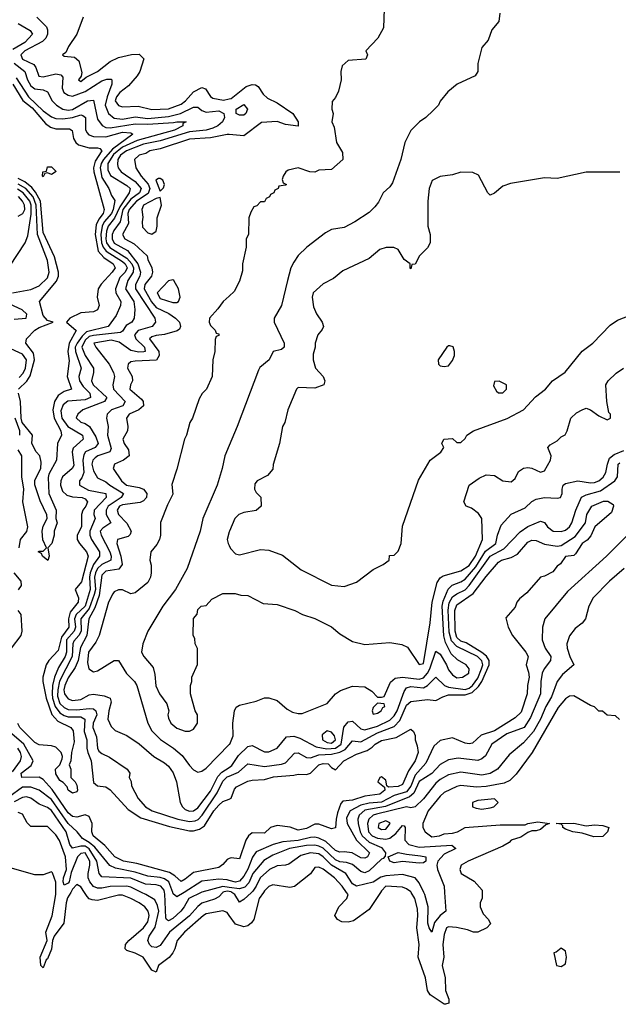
# Model space of a CAD drawing. Header units: inches. Extents: x 2671394 to 2765652, y 830470 to 955458.
# Tile 233 of 256: x 2698997 to 2701863, y 929464 to 934179. Entities that reach past the tile are written whole.
import ezdxf

# ---------------------------------------------------------------- set-up
doc = ezdxf.new("R2010")
doc.units = ezdxf.units.IN
doc.header["$MEASUREMENT"] = 0
for name, color, linetype in [('C6992', 7, 'Continuous'), ('C6993', 7, 'Continuous'), ('C7902', 7, 'Continuous'), ('C7903', 7, 'Continuous')]:
    doc.layers.add(name, color=color, linetype=linetype)

msp = doc.modelspace()

# ---------------------------------------------------------------- linework, layer by layer
at = {"layer": 'C6992', "color": 2}
for points, elevation in [([(2699241.4, 930000), (2699226.6, 929973.4), (2699219.3, 929950), (2699208.2, 929851.8), (2699162.8, 929790), (2699154.8, 929770), (2699150, 929728), (2699130, 929682), (2699123.5, 929676.5), (2699110, 929638), (2699098, 929650), (2699095.3, 929690), (2699128.7, 929770), (2699122.7, 929810), (2699152.5, 929887.5), (2699170.8, 929990), (2699170.6, 930000)], 38), ([(2700000, 929889.5), (2699990, 929903.7), (2699970, 929911.8), (2699890, 929896.9), (2699877.3, 929890), (2699786.4, 929810), (2699750.5, 929770), (2699740.7, 929730), (2699730.8, 929710), (2699712.1, 929687.9), (2699661, 929650), (2699650, 929618), (2699630, 929628), (2699589, 929690), (2699550, 929709.4), (2699510, 929722), (2699502, 929730), (2699504, 929750), (2699519, 929770), (2699589.4, 929830), (2699610, 929858.8), (2699617.4, 929890), (2699612.8, 929910), (2699595.6, 929930), (2699570, 929949.7), (2699530, 929971.2), (2699490, 929986.3), (2699470, 929986.3), (2699370, 929960.7), (2699343.9, 929963.9), (2699330, 929969.4), (2699320.4, 929980.4), (2699307.6, 930000)], 38), ([(2699969.8, 930000), (2699950, 929979.1), (2699930, 929966.9), (2699870, 929948.3), (2699850, 929933), (2699810, 929887.1), (2699714.3, 929810), (2699670, 929746), (2699650, 929735.8), (2699630, 929739.7), (2699618.7, 929750), (2699611.2, 929770), (2699617.7, 929790), (2699646.1, 929833.9), (2699662.8, 929910), (2699657.7, 929937.7), (2699643.5, 929963.5), (2699600.9, 929990), (2699580.5, 930000)], 34), ([(2699866.6, 930000), (2699807, 929970), (2699785.3, 929930), (2699768.7, 929910), (2699730, 929874.7), (2699710, 929863.6), (2699699.3, 929870), (2699697.5, 929877.5), (2699692.9, 929992.9), (2699690.9, 930000)], 30), ([(2699784.1, 930000), (2699750, 929978.4), (2699732.5, 929992.5), (2699729.7, 930000)], 26)]:
    msp.add_lwpolyline(points, dxfattribs=dict(at, elevation=elevation))
at = {"layer": 'C6993', "color": 2}
for points, elevation in [([(2699079.3, 934190), (2699124.9, 934144.9), (2699130.4, 934130), (2699130.4, 934110), (2699122, 934090), (2699106, 934074), (2699021.3, 934030), (2699002.7, 934010), (2699010.4, 933990), (2699064.2, 933964.2), (2699074.6, 933950), (2699088.2, 933908.2), (2699110, 933904.6), (2699170, 933918.7), (2699194.9, 933914.9), (2699203.4, 933903.4), (2699200.3, 933850), (2699208.4, 933830), (2699230, 933817), (2699250, 933813.1), (2699310, 933834.7), (2699390, 933885.7), (2699414.6, 933894.6), (2699434.6, 933894.6), (2699438.8, 933890), (2699438.4, 933870), (2699415.9, 933810), (2699407.1, 933770), (2699422, 933730), (2699450, 933707.2), (2699490, 933702.8), (2699550, 933714.2), (2699610, 933706), (2699710, 933715.5), (2699767, 933730), (2699830, 933760.3), (2699850, 933760.4), (2699870, 933743.1), (2699890, 933735.6), (2699950, 933741.7), (2699974, 933730), (2699978, 933710), (2699968.4, 933690), (2699945.5, 933670), (2699921.2, 933658.8), (2699890.2, 933649.8), (2699810, 933641), (2699670, 933599.1), (2699590, 933582.9), (2699508.8, 933550), (2699480.2, 933530), (2699466.9, 933510), (2699464.7, 933484.7), (2699468.8, 933470), (2699483.7, 933450), (2699550, 933403.9), (2699579, 933370), (2699571.4, 933350), (2699530, 933318.6), (2699491.4, 933270), (2699478.5, 933210), (2699447.3, 933170), (2699440.2, 933150), (2699439.7, 933130), (2699450, 933108.2), (2699513.9, 933073.9), (2699563.2, 933010), (2699575.6, 932970), (2699571.7, 932950), (2699552.4, 932910), (2699552.3, 932890), (2699643.8, 932750), (2699647.7, 932730), (2699630.7, 932710), (2699563.8, 932690), (2699547.4, 932670), (2699552.9, 932650), (2699594, 932610), (2699597.3, 932590), (2699592.1, 932587.9), (2699566.9, 932586.9), (2699530, 932594), (2699473.9, 932633.9), (2699435.8, 932644.2), (2699352, 932630), (2699361, 932610), (2699426, 932530), (2699446.4, 932490), (2699450.4, 932470), (2699443.8, 932430), (2699446.7, 932410), (2699501.6, 932350), (2699490.6, 932330), (2699436.3, 932310), (2699415.5, 932290), (2699412.7, 932270), (2699420.4, 932230), (2699418, 932190), (2699434.4, 932125.6), (2699428, 932110), (2699370.7, 932090), (2699358.9, 932081.1), (2699347, 932070), (2699342.3, 932050), (2699350, 932018.8), (2699370, 931985.5), (2699410, 931966), (2699428, 931950), (2699494.9, 931910), (2699483.8, 931890), (2699420.8, 931850), (2699411.5, 931830), (2699411.7, 931810), (2699434, 931770), (2699395.8, 931744.2), (2699382.6, 931730), (2699387.4, 931710), (2699429.1, 931630), (2699435.2, 931610), (2699433.4, 931590), (2699390, 931569.8), (2699370, 931550.9), (2699360.5, 931530), (2699355.5, 931510), (2699359.6, 931450), (2699354.4, 931425.6), (2699330, 931359.3), (2699289.4, 931310), (2699291.7, 931250), (2699280.7, 931230), (2699256.8, 931203.2), (2699252.3, 931190), (2699248.6, 931130), (2699188.5, 931011.5), (2699179.2, 930970), (2699178.8, 930938.8), (2699190, 930904.9), (2699210, 930885.2), (2699230, 930876.2), (2699270, 930874.5), (2699330, 930880.8), (2699350, 930879.5), (2699362.4, 930870), (2699366, 930850), (2699349.2, 930810), (2699348, 930790), (2699364.6, 930744.6), (2699370.3, 930690.3), (2699376.7, 930676.7), (2699390, 930664.4), (2699427, 930647), (2699511, 930590), (2699524.7, 930570), (2699522, 930550), (2699531.1, 930531.1), (2699532, 930510), (2699564.7, 930450), (2699598.8, 930410), (2699631.3, 930390), (2699754.8, 930350), (2699810, 930339.3), (2699837.1, 930342.9), (2699851.2, 930348.8), (2699870.5, 930369.5), (2699943.4, 930476.6), (2699970, 930532.7), (2699990, 930552.8), (2700000, 930556.9)], 26), ([(2699301, 934190), (2699270.7, 934109.3), (2699231.3, 934050), (2699218, 934022), (2699202, 934010), (2699210, 934004.7), (2699258.8, 933998.8), (2699281, 933981), (2699294, 933926), (2699292, 933908), (2699278, 933890), (2699290, 933882.8), (2699316.2, 933903.8), (2699370, 933930.4), (2699430, 933978.8), (2699470, 933998), (2699532.7, 934012.7), (2699570, 934014), (2699591.6, 933991.6), (2699572.7, 933930), (2699559.3, 933910), (2699517.4, 933862.6), (2699477.1, 933830), (2699461.1, 933810), (2699454.4, 933790), (2699470, 933767), (2699490, 933762), (2699563.9, 933763.9), (2699630, 933748.9), (2699710, 933751.6), (2699770, 933774.6), (2699791.5, 933790), (2699830, 933832.7), (2699870, 933853.4), (2699887.5, 933847.5), (2699910.5, 933810.5), (2699922.4, 933802.4), (2699972.8, 933792.8), (2700000, 933799.5)], 30), ([(2698990, 934160.5), (2699047.7, 934127.7), (2699058.8, 934110), (2699021.3, 934070), (2698964.8, 934035.2)], 22), ([(2698970.2, 933970.2), (2699022.4, 933930), (2699035.2, 933890), (2699050, 933862), (2699070, 933847), (2699110, 933842.4), (2699130, 933833.4), (2699152.7, 933790), (2699173, 933770), (2699204, 933750), (2699230, 933744.7), (2699250, 933748.1), (2699321.2, 933790), (2699350, 933793.4), (2699370, 933702.8), (2699391.5, 933671.5), (2699410, 933661.7), (2699430, 933660.2), (2699550, 933680.6), (2699610, 933678), (2699734.3, 933685.7), (2699750.2, 933690.2), (2699794, 933690), (2699778, 933682), (2699778.8, 933670), (2699739.1, 933650), (2699559.7, 933600.3), (2699490, 933568.5), (2699446.8, 933533.2), (2699419.3, 933490), (2699419, 933459), (2699432.1, 933432.1), (2699510, 933385.3), (2699526.7, 933370), (2699520.8, 933350), (2699476.9, 933283.1), (2699451.6, 933228.4), (2699421.4, 933190), (2699413.2, 933166.8), (2699409, 933130), (2699412.5, 933110), (2699428, 933088), (2699510, 933037.4), (2699534.3, 933010), (2699542.6, 932990), (2699540.6, 932970), (2699514.7, 932930), (2699504.4, 932890), (2699543.6, 932830), (2699548.6, 932791.4), (2699544.9, 932750), (2699534, 932730), (2699506.2, 932713.8), (2699490, 932687), (2699479.4, 932680.6), (2699350, 932667.1), (2699330, 932661.3), (2699310, 932643.9), (2699295, 932610), (2699310, 932570.4), (2699350.4, 932510), (2699350.4, 932490), (2699341.3, 932450), (2699348.7, 932430), (2699414.9, 932370), (2699404, 932350), (2699298.8, 932310), (2699274.8, 932290), (2699268, 932272), (2699290, 932250.7), (2699310, 932244.9), (2699331.5, 932231.5), (2699361.6, 932181.6), (2699373.7, 932150), (2699358, 932130), (2699312.4, 932110), (2699304.5, 932095.5), (2699298.8, 932070), (2699304.9, 932010), (2699295.4, 931984.6), (2699284, 931970), (2699282.8, 931950), (2699325.9, 931925.9), (2699410, 931910.2), (2699412, 931890), (2699353.1, 931830), (2699351.8, 931810), (2699358.7, 931790), (2699332.4, 931730), (2699332.9, 931710), (2699341.1, 931690), (2699379.6, 931630), (2699379.5, 931610), (2699350.1, 931569.9), (2699335, 931530), (2699330.7, 931510), (2699335.1, 931450), (2699310.1, 931370), (2699267, 931330), (2699259.1, 931310), (2699263.7, 931270), (2699258.5, 931250), (2699221.6, 931210), (2699221, 931150), (2699214.7, 931130), (2699182.5, 931077.5), (2699163.5, 931030), (2699154.4, 930990), (2699152.5, 930950), (2699153.8, 930930), (2699166.7, 930890), (2699190, 930859.2), (2699210, 930846.5), (2699230, 930840.6), (2699290, 930840.8), (2699308.4, 930830), (2699305.2, 930770), (2699318.9, 930730), (2699318.3, 930690), (2699322.7, 930670), (2699338.9, 930630), (2699350, 930526), (2699370, 930510.7), (2699410, 930505.5), (2699430.2, 930490.2), (2699517.2, 930397.2), (2699576.9, 930356.9), (2699714.8, 930314.8), (2699810, 930294.9), (2699830, 930294.9), (2699858, 930302), (2699881.5, 930318.5), (2699926.6, 930390), (2699950, 930418), (2699970, 930434.9), (2700000, 930446.7)], 22), ([(2698980.1, 933900.1), (2699039.6, 933810), (2699110, 933742.7), (2699150, 933713.4), (2699170, 933706.3), (2699203.9, 933703.9), (2699250, 933710.2), (2699290, 933723.6), (2699299.7, 933719.7), (2699311.5, 933710), (2699312.3, 933652.3), (2699318, 933638), (2699327.6, 933627.6), (2699350, 933619.5), (2699410, 933617.8), (2699490, 933640.7), (2699530, 933637.1), (2699539.1, 933630), (2699441.1, 933558.9), (2699399, 933510), (2699387.2, 933490), (2699382.7, 933470), (2699390, 933423.8), (2699423.7, 933370), (2699436.3, 933336.3), (2699452.5, 933312.5), (2699445.4, 933270), (2699436.8, 933250), (2699401.7, 933210), (2699391.6, 933190), (2699385.9, 933150), (2699389.6, 933109.6), (2699396.3, 933090), (2699410.6, 933070.6), (2699490, 933020.2), (2699502.4, 933010), (2699511.8, 932990), (2699501.7, 932970), (2699476.3, 932943.7), (2699455.6, 932890), (2699457, 932870), (2699482, 932830), (2699479.3, 932810), (2699458.5, 932761.5), (2699420.7, 932710), (2699316.7, 932683.3), (2699296.1, 932663.9), (2699271.6, 932630), (2699263.2, 932610), (2699264.6, 932590), (2699291.7, 932510), (2699280.3, 932470), (2699283.6, 932450), (2699301.6, 932421.6), (2699333.4, 932390), (2699336.4, 932370), (2699310, 932358), (2699228.3, 932351.7), (2699205.4, 932334.6), (2699194.4, 932305.6), (2699198.8, 932270), (2699226.9, 932230), (2699298, 932190), (2699301.6, 932170), (2699252.8, 932127.2), (2699248.8, 932110), (2699255.6, 932044.4), (2699248.4, 932030), (2699202.7, 931990), (2699193.6, 931970), (2699192.4, 931950), (2699201.5, 931921.5), (2699222.5, 931902.5), (2699250, 931894.7), (2699296, 931890), (2699310, 931883.8), (2699322.4, 931870), (2699314.6, 931850), (2699299.5, 931830), (2699293.1, 931810), (2699293.8, 931750), (2699272.4, 931710), (2699272.4, 931690), (2699283, 931670), (2699317.1, 931630), (2699324.9, 931610), (2699292.4, 931487.6), (2699263, 931450), (2699278, 931410), (2699276.5, 931390), (2699238.3, 931341.7), (2699230.1, 931310), (2699231.9, 931270), (2699197.3, 931222.7), (2699181.8, 931158.2), (2699136.4, 931110), (2699124.4, 931090), (2699108, 931030), (2699108, 931010), (2699124, 930930), (2699151.6, 930851.6), (2699179.7, 930819.7), (2699242.8, 930790), (2699252.8, 930772.8), (2699258.7, 930721.3), (2699244.7, 930670), (2699242, 930630), (2699234, 930610), (2699242, 930590), (2699242, 930550), (2699262, 930530), (2699270, 930514), (2699274, 930490), (2699270, 930482), (2699250, 930475.3), (2699230, 930488.7), (2699224.7, 930504.7), (2699206, 930526), (2699190, 930535.3), (2699170, 930568), (2699169.3, 930590.7), (2699189, 930611), (2699200.4, 930639.6), (2699202, 930650), (2699195.3, 930670), (2699170, 930694.5), (2699150, 930702), (2699090, 930706.6), (2699070, 930717.2), (2698998.4, 930790), (2698988.7, 930808.7)], 18), ([(2698963.6, 933870), (2699011.9, 933791.9), (2699056.4, 933756.4), (2699121.3, 933681.3), (2699144.8, 933664.8), (2699170, 933656.1), (2699235.3, 933655.3), (2699247.7, 933647.7), (2699255.3, 933610), (2699266.7, 933590), (2699279.4, 933579.4), (2699330, 933564.9), (2699370, 933565.5), (2699381.4, 933561.4), (2699390, 933551.3), (2699358.7, 933501.3), (2699351, 933470), (2699351.8, 933450), (2699401.7, 933270), (2699396.9, 933250), (2699376.6, 933223.4), (2699363.4, 933196.6), (2699358.5, 933150), (2699373.4, 933070), (2699400.1, 933040.1), (2699444.4, 933010), (2699453.7, 932990), (2699440.4, 932970), (2699387.1, 932912.9), (2699373, 932890), (2699368.4, 932850), (2699378.4, 932810), (2699370.5, 932790), (2699350, 932780.5), (2699290, 932774.5), (2699238, 932750), (2699221, 932730), (2699267.3, 932690), (2699234.7, 932630), (2699227.2, 932590), (2699234.6, 932545.4), (2699224.6, 932470), (2699246, 932410), (2699210, 932398.9), (2699181.5, 932378.5), (2699164, 932350), (2699155.2, 932310), (2699162, 932270), (2699194, 932210), (2699197.3, 932190), (2699178.4, 932150), (2699174, 932070), (2699137.3, 932002.7), (2699133.4, 931986.6), (2699137.3, 931910), (2699171.3, 931830), (2699171, 931790), (2699176, 931770), (2699162, 931730), (2699162, 931710), (2699151.3, 931670), (2699132, 931650), (2699138, 931610), (2699131.3, 931588.7), (2699106, 931610), (2699102, 931622), (2699086, 931630), (2699090, 931634), (2699110, 931634), (2699126, 931650), (2699108.7, 931688.7), (2699104, 931730), (2699110, 931754), (2699128, 931790), (2699127.3, 931807.3), (2699094.6, 931874.6), (2699069.1, 931950.9), (2699070, 931974), (2699099, 932030), (2699100.4, 932060.4), (2699094, 932090), (2699075.3, 932110), (2699055.3, 932150), (2699059, 932190), (2699009.8, 932250), (2699004.4, 932270), (2699000.3, 932350), (2698991.3, 932390)], 14), ([(2700000, 933628.7), (2699990, 933629.6), (2699910, 933613.1), (2699810, 933606.9), (2699670, 933559.7), (2699621, 933550), (2699601.6, 933538.4), (2699570, 933529.2), (2699547.3, 933510), (2699554, 933470), (2699578.7, 933430), (2699611.9, 933391.9), (2699620.2, 933370), (2699612.8, 933347.2), (2699556.9, 933310), (2699521.2, 933270), (2699514.9, 933250), (2699517.7, 933202.3), (2699488.8, 933150), (2699500.5, 933130), (2699546, 933106), (2699607.9, 933047.9), (2699610.7, 933030), (2699630.3, 932990.3), (2699633.4, 932970), (2699627.6, 932950), (2699596.9, 932910), (2699593.4, 932890), (2699627.5, 932827.5), (2699650, 932800.2), (2699711.1, 932771.1), (2699743, 932750), (2699762, 932730), (2699767.7, 932710), (2699762.5, 932697.5), (2699751.9, 932688.1), (2699690, 932671.1), (2699650, 932666.3), (2699630, 932659.6), (2699618, 932650), (2699663.1, 932590), (2699664.9, 932570), (2699651.7, 932548.3), (2699550, 932543.5), (2699530, 932539.6), (2699516.3, 932530), (2699513, 932510), (2699536.3, 932470), (2699537.3, 932450), (2699527.7, 932430), (2699524.9, 932410), (2699580.9, 932360.9), (2699588.4, 932350), (2699590.4, 932330), (2699567.3, 932310), (2699522, 932290), (2699508, 932270), (2699514.9, 932230), (2699513, 932210), (2699490.7, 932170), (2699497.3, 932150), (2699518.7, 932118.7), (2699520.7, 932090), (2699494.8, 932070), (2699450.8, 932050), (2699444, 932030), (2699484.9, 931970), (2699508.2, 931950), (2699570, 931938.3), (2699590.2, 931930.2), (2699605.7, 931910), (2699604.2, 931890), (2699590, 931874.7), (2699573.6, 931866.4), (2699490, 931855.9), (2699474.9, 931850), (2699464.2, 931830), (2699470.4, 931810), (2699510, 931768.5), (2699530.3, 931730), (2699526, 931714), (2699515.9, 931704.1), (2699464.9, 931690), (2699462.6, 931670), (2699482, 931610), (2699487.2, 931570), (2699472.3, 931547.7), (2699410, 931538.5), (2699390, 931519.5), (2699378.2, 931421.8), (2699357.2, 931362.8), (2699328.1, 931310), (2699319.2, 931230), (2699288, 931172), (2699276.5, 931110), (2699263.4, 931076.6), (2699230, 931027.3), (2699212.6, 930990), (2699209.3, 930969.3), (2699212, 930950), (2699219.1, 930939.1), (2699230, 930927), (2699250, 930918), (2699290, 930923.7), (2699330, 930946.4), (2699350, 930948.5), (2699401.6, 930941.6), (2699430.7, 930930.7), (2699434.8, 930910), (2699423.8, 930870), (2699419.1, 930830), (2699434.4, 930794.4), (2699454.4, 930774.4), (2699510, 930750.8), (2699570, 930710.6), (2699638.8, 930650), (2699690, 930620.5), (2699710, 930604), (2699731.8, 930571.8), (2699747.7, 930530), (2699765.5, 930430), (2699776.3, 930410), (2699790, 930396.3), (2699810, 930388.7), (2699830, 930390.4), (2699850, 930404.9), (2699910, 930484.9), (2699945.5, 930554.5), (2699964.9, 930575.1), (2700000, 930598.5)], 30), ([(2698991.6, 932410), (2699031.7, 932448.3), (2699047.1, 932472.9), (2699068.7, 932550), (2699062.5, 932582.5), (2699027, 932630), (2699029.5, 932650), (2699070, 932692.4), (2699090, 932704.4), (2699158, 932730), (2699130, 932739), (2699110, 932762), (2699092.7, 932830), (2699172.7, 932927.3), (2699182.7, 932950), (2699183.5, 932970), (2699163.4, 933043.4), (2699110, 933159.3), (2699097.5, 933310), (2699073.6, 933353.6), (2699055.3, 933375.3), (2699022.2, 933402.2), (2698990, 933418.6)], 14), ([(2698950, 932998), (2699024, 933110), (2699036.2, 933143.8), (2699052.2, 933247.8), (2699052.4, 933290), (2699045.8, 933310), (2699013.3, 933350), (2698986.7, 933366.7)], 22), ([(2698962, 932870), (2699050, 932887.2), (2699090, 932903.7), (2699130, 932943), (2699138.3, 932970), (2699130, 933025.2), (2699082.9, 933150), (2699076.4, 933290), (2699061.9, 933330), (2699026.2, 933370), (2698990, 933391.8)], 18), ([(2698990, 933237.7), (2699012.6, 933250), (2699022, 933270), (2699020.3, 933290), (2699010.8, 933310), (2698991.9, 933331.9)], 26), ([(2700000, 932855.2), (2699970.9, 932829.1), (2699946.4, 932793.6), (2699906, 932750), (2699904.7, 932730), (2699910, 932714), (2699932.7, 932692.7), (2699938, 932678), (2699950, 932674), (2699950.7, 932670), (2699950, 932666), (2699938, 932662), (2699932.7, 932647.3), (2699932, 932590), (2699922, 932550), (2699918, 932470), (2699891.3, 932410), (2699871.1, 932388.9), (2699856.9, 932363.1), (2699824.7, 932270), (2699811.3, 932250), (2699796, 932190), (2699786, 932170), (2699750, 932026), (2699726.4, 931953.6), (2699730, 931906), (2699704.5, 931855.5), (2699671.3, 931771.3), (2699671, 931710), (2699666, 931690), (2699653.7, 931666.3), (2699624.7, 931630), (2699621, 931590), (2699626.4, 931566.4), (2699626.8, 931530), (2699622.8, 931510), (2699610, 931484), (2699550, 931434), (2699530, 931428.7), (2699490, 931449), (2699470, 931449), (2699450, 931439), (2699442.8, 931430), (2699422, 931390), (2699377.3, 931230), (2699361.7, 931198.3), (2699327.4, 931150), (2699321.3, 931101.3), (2699327.7, 931070), (2699350, 931056), (2699370, 931061), (2699450, 931110.8), (2699470, 931110.8), (2699508.8, 931048.8), (2699547.3, 931010), (2699558, 930990), (2699610.4, 930810), (2699630, 930774), (2699671.8, 930731.8), (2699734, 930690), (2699774.9, 930654.9), (2699810, 930606.8), (2699830, 930586), (2699850, 930576), (2699870, 930581), (2699890, 930594.8), (2700000, 930707.3)], 34), ([(2698970, 932744), (2699028, 932750), (2699031.5, 932768.5), (2699008.7, 932790), (2698950, 932817.2)], 18), ([(2698994.7, 932465.3), (2699014.1, 932485.9), (2699024.6, 932510), (2699029.8, 932550), (2699010, 932577.7), (2698937, 932610)], 18), ([(2698997.2, 932190), (2698997.8, 932210), (2698975.8, 932270)], 18), ([(2700000, 932139.5), (2699978.8, 932090), (2699966.8, 932030), (2699942.8, 931950), (2699874.8, 931790), (2699860.7, 931730), (2699798.8, 931550), (2699742.8, 931450), (2699682.8, 931370), (2699611, 931250), (2699586, 931190), (2699581, 931150), (2699591.3, 931130), (2699636.3, 931076.3), (2699644, 931044), (2699648.6, 930988.6), (2699667.3, 930950), (2699702, 930902), (2699711.3, 930870), (2699706.8, 930850), (2699710, 930834), (2699721, 930810), (2699750, 930786.8), (2699790, 930771.3), (2699810, 930772), (2699830, 930782), (2699848, 930810), (2699848, 930850), (2699838, 930870), (2699815.3, 930950), (2699815.3, 930990), (2699822, 931010), (2699822, 931030), (2699848.4, 931091.6), (2699848.4, 931168.4), (2699838, 931190), (2699836.4, 931216.4), (2699828, 931230), (2699828.9, 931311.1), (2699847.3, 931332.7), (2699850, 931354), (2699866, 931370), (2699890, 931374), (2699916.4, 931403.6), (2699970, 931431.3), (2700000, 931431.2)], 38), ([(2698994.8, 931650), (2699001.4, 931690), (2699031.3, 931728.7), (2699036.4, 931750), (2699011.5, 931870), (2699017.4, 931930), (2699007.1, 931990), (2699007.1, 932090), (2698990, 932118.5)], 18), ([(2700000, 931725.9), (2699991.3, 931690), (2699996, 931670), (2700000, 931661)], 42), ([(2698990.7, 931449.3), (2699006.3, 931470), (2699004.7, 931490), (2698971.5, 931530)], 18), ([(2698958.4, 931170), (2699005, 931230), (2699009.8, 931250), (2699003.6, 931330), (2698989.2, 931350)], 18), ([(2700000, 930161.6), (2699990, 930157.2), (2699970, 930132.7), (2699950, 930119.5), (2699830, 930094.5), (2699790, 930062.7), (2699770, 930052.7), (2699739.8, 930079.8), (2699714.7, 930094.7), (2699557.5, 930137.5), (2699494, 930150), (2699452.7, 930170), (2699404.5, 930224.5), (2699349.6, 930270), (2699342.4, 930290), (2699344.7, 930330), (2699330, 930363.7), (2699310, 930371.8), (2699270, 930360.5), (2699250, 930363.1), (2699230, 930381.3), (2699153.1, 930493.1), (2699110, 930539.7), (2699090, 930551.6), (2699008, 930550), (2699003.6, 930570), (2699052.5, 930607.5), (2699062.4, 930630), (2699017.2, 930710), (2698948.9, 930768.9)], 22), ([(2698963, 930577), (2699000.5, 930630), (2699006.3, 930650), (2699000.5, 930670), (2698987.8, 930690)], 26), ([(2699729.7, 930000), (2699710.9, 930050), (2699690, 930065), (2699670, 930071.4), (2699610, 930077.1), (2699550, 930097.3), (2699455.2, 930115.2), (2699428.1, 930128.1), (2699356.2, 930216.2), (2699330, 930239.4), (2699297.2, 930257.2), (2699271.8, 930290), (2699230, 930329.8), (2699150, 930444.8), (2699089.8, 930489.8), (2699050, 930503.9), (2699010, 930503.1), (2698944.9, 930455.1)], 26), ([(2699690.9, 930000), (2699688.2, 930010), (2699673, 930030), (2699650, 930036.8), (2699600, 930040), (2699530, 930067.8), (2699390, 930075.1), (2699378.4, 930090), (2699366.5, 930150), (2699330, 930207.8), (2699310, 930220.5), (2699290, 930221), (2699250, 930211.3), (2699236.8, 930230), (2699219.8, 930290), (2699150, 930392.6), (2699130, 930406.6), (2699090, 930422.4), (2699050, 930451.2), (2699030, 930457.7), (2699010, 930454.8), (2698970, 930433.6)], 30), ([(2699580.5, 930000), (2699530, 930024.8), (2699510, 930029.8), (2699430, 930027.6), (2699390, 930020.9), (2699370, 930020.9), (2699350, 930028.4), (2699332.3, 930050), (2699324.8, 930070), (2699324.4, 930090), (2699333.6, 930130), (2699332.4, 930150), (2699310, 930189.7), (2699290, 930186), (2699274, 930170), (2699244.2, 930095.8), (2699234.2, 930050), (2699230, 930043.5), (2699210, 930034.5), (2699204.8, 930050), (2699207.2, 930070), (2699221.5, 930110), (2699216.1, 930170), (2699188.2, 930248.2), (2699170, 930275.1), (2699130, 930316), (2699050, 930315.3), (2699032.7, 930332.7), (2699010, 930374), (2698990, 930382.7)], 34), ([(2699170.6, 930000), (2699170, 930048.7), (2699154, 930094), (2699150, 930098), (2699110, 930084), (2699070, 930084), (2698930, 930124), (2698890, 930142), (2698848.9, 930168.9), (2698830, 930166), (2698810, 930155.1), (2698786, 930126), (2698791.1, 930051.1), (2698784, 930010), (2698786.2, 930000)], 38), ([(2700000, 930057.5), (2699990, 930060.4), (2699950, 930063.5), (2699870, 930054.2), (2699784.1, 930000)], 26), ([(2699307.6, 930000), (2699290, 930027), (2699270, 930037.6), (2699250, 930015.4), (2699241.4, 930000)], 38), ([(2700000, 930024), (2699970, 930028), (2699870, 930001.7), (2699866.6, 930000)], 30), ([(2700000, 930004.1), (2699990, 930006), (2699970, 930000.3), (2699969.8, 930000)], 34)]:
    msp.add_lwpolyline(points, dxfattribs=dict(at, elevation=elevation))
for points, elevation in [([(2699150, 933438), (2699130, 933446), (2699118, 933442), (2699110, 933426), (2699106, 933430), (2699108, 933450), (2699126, 933454), (2699130, 933474), (2699150, 933474), (2699171.6, 933451.6)], 10), ([(2699670, 933418.4), (2699662, 933418), (2699648.8, 933410), (2699670, 933358), (2699686, 933374), (2699691.3, 933390), (2699682.7, 933410)], 34), ([(2699670, 933328), (2699650, 933322.7), (2699590, 933291.1), (2699582.4, 933270), (2699586.8, 933233.2), (2699582.8, 933210), (2699585.2, 933185.2), (2699610, 933158.8), (2699630, 933151), (2699650, 933166), (2699655.1, 933190), (2699655.1, 933230), (2699675.6, 933290)], 34), ([(2699730, 932933.2), (2699710, 932928.7), (2699654.8, 932870), (2699670, 932843), (2699730, 932823.8), (2699750, 932824.9), (2699757.2, 932830), (2699765.2, 932850), (2699757.2, 932890), (2699735.3, 932930)], 34)]:
    msp.add_lwpolyline(points, close=True, dxfattribs=dict(at, elevation=elevation))
at = {"layer": 'C7902', "color": 2}
for points, elevation in [([(2700164.7, 930000), (2700143.7, 929970), (2700117.7, 929870), (2700106.5, 929853.5), (2700090, 929840.5), (2700070, 929835.1), (2700030, 929847), (2700000, 929889.5)], 38), ([(2700107, 930000), (2700070, 929965.2), (2700050, 929953.2), (2700027.6, 929990), (2700013.1, 930000)], 34), ([(2700725.1, 930000), (2700670, 929917.2), (2700596, 929864), (2700570, 929858), (2700539.7, 929859.7), (2700519.3, 929870), (2700506, 929890), (2700524.5, 929930), (2700563.7, 929970), (2700569.4, 929990), (2700562.5, 930000)], 38), ([(2701211.1, 930000), (2701211.6, 929971.6), (2701202, 929950), (2701202, 929930), (2701216.9, 929896.9), (2701242, 929870), (2701252, 929850), (2701234, 929830), (2701190, 929809.3), (2701170, 929809.3), (2701140.9, 929820.9), (2701088.5, 929831.5), (2701050, 929835.1), (2701041, 929830), (2701030, 929798), (2701023, 929750), (2701028.2, 929690), (2701020.7, 929650), (2701034.8, 929590), (2701036, 929530), (2701051.1, 929488.9), (2701051.3, 929470), (2701035.3, 929464.7), (2701030, 929464), (2700962, 929510), (2700949, 929530), (2700939.5, 929590), (2700905.2, 929690), (2700909.2, 929750.8), (2700898.7, 929830), (2700904.2, 929890), (2700901.3, 929921.3), (2700889.6, 929970), (2700871.2, 930000)], 38), ([(2701030.9, 930000), (2701037.3, 929910), (2701010, 929889.6), (2700984, 929856), (2700970, 929809.4), (2700957.2, 929830), (2700951.8, 929851.8), (2700952.3, 929930), (2700937.6, 929990), (2700932.6, 930000)], 34)]:
    msp.add_lwpolyline(points, dxfattribs=dict(at, elevation=elevation))
at = {"layer": 'C7902', "color": 2, "elevation": 42}
msp.add_lwpolyline([(2701590, 929732.7), (2701566, 929714), (2701554, 929710), (2701567.3, 929650), (2701590, 929645.5), (2701610, 929658), (2701615.1, 929690), (2701610, 929718)], close=True, dxfattribs=at)
at = {"layer": 'C7903', "color": 2}
for points, elevation in [([(2700742, 934230), (2700739.6, 934140.4), (2700712, 934090), (2700654, 934030), (2700662, 934010), (2700654, 933990), (2700570, 933983.7), (2700541.6, 933958.4), (2700534, 933930), (2700536, 933890), (2700523.5, 933836.5), (2700510, 933806), (2700492.7, 933787.3), (2700492, 933750), (2700498, 933730), (2700492, 933690), (2700503.6, 933663.6), (2700513.4, 933590), (2700542, 933542), (2700544.7, 933510), (2700490, 933462), (2700430, 933458), (2700410, 933449.2), (2700386, 933450), (2700330, 933469), (2700282.5, 933457.5), (2700271.3, 933450), (2700258, 933430), (2700254, 933414), (2700258, 933398), (2700274, 933390), (2700270, 933386), (2700238, 933382), (2700234, 933370), (2700218, 933362), (2700214, 933350), (2700198, 933342), (2700194, 933330), (2700178, 933322), (2700170, 933306), (2700150, 933306), (2700132.7, 933287.3), (2700118, 933282), (2700103.6, 933256.4), (2700094, 933230), (2700092, 933150), (2700082, 933130), (2700082, 933090), (2700064.7, 933010), (2700063.6, 932976.4), (2700050, 932926), (2700023.6, 932876.4), (2700000, 932855.2)], 34), ([(2701296, 934210), (2701290.7, 934169.3), (2701258, 934130), (2701239.8, 934080.2), (2701210, 934046), (2701191.1, 933968.9), (2701191, 933930), (2701178, 933910), (2701092, 933870), (2701047.1, 933832.9), (2701011.1, 933788.9), (2701002, 933770), (2700976.9, 933743.1), (2700942, 933710), (2700912, 933690), (2700870, 933648), (2700841, 933590), (2700822.8, 933510), (2700782, 933398), (2700770, 933378), (2700738, 933350), (2700715.3, 933304.7), (2700698, 933282), (2700670, 933255.3), (2700602, 933210), (2700550, 933184), (2700490, 933174), (2700462, 933158), (2700372, 933090), (2700330.9, 933049.1), (2700310, 933018), (2700296, 932990), (2700278.8, 932930), (2700250.8, 932810), (2700216, 932750), (2700216, 932730), (2700264, 932630), (2700262.8, 932610), (2700250, 932599.3), (2700210.9, 932589.1), (2700191.3, 932550), (2700147.1, 932512.9), (2700139.8, 932500.2), (2700038.8, 932230), (2700000, 932139.5)], 38), ([(2700000, 933799.5), (2700010, 933802), (2700081.5, 933858.5), (2700110, 933868.4), (2700126.2, 933866.2), (2700138.3, 933858.3), (2700162.3, 933822.3), (2700183.4, 933803.4), (2700230, 933781.3), (2700304.9, 933730), (2700330.7, 933690), (2700330, 933669.2), (2700270, 933676.2), (2700230, 933691.6), (2700154.2, 933685.8), (2700070, 933622.7), (2700000, 933628.7)], 30), ([(2701870, 933448.7), (2701710, 933449), (2701570, 933418), (2701510, 933422), (2701346.4, 933393.6), (2701310, 933382), (2701270, 933348), (2701250, 933338), (2701238, 933350), (2701194.6, 933434.6), (2701167.3, 933447.3), (2701110, 933448), (2701070, 933435.3), (2701010, 933428), (2700971.6, 933408.4), (2700958, 933370), (2700951, 933310), (2700951.3, 933190), (2700962, 933150), (2700962, 933110), (2700950, 933086), (2700911.6, 933048.4), (2700890, 933008), (2700874, 933006), (2700870, 932986), (2700866, 932990), (2700866, 933010), (2700838, 933030), (2700810, 933078), (2700788.4, 933088.4), (2700751.6, 933088.4), (2700722, 933078), (2700670, 933035.3), (2700544.5, 932975.5), (2700499.8, 932940.2), (2700450, 932914), (2700402.8, 932870), (2700397.3, 932850), (2700404.5, 932804.5), (2700418, 932770), (2700444.7, 932730), (2700452, 932710), (2700445.4, 932694.6), (2700424.7, 932670), (2700411.3, 932630), (2700411.3, 932610), (2700402.5, 932577.5), (2700403, 932550), (2700413.4, 932510), (2700451, 932470), (2700458, 932450), (2700454, 932430), (2700410, 932414), (2700330, 932418), (2700322, 932410), (2700281, 932310), (2700266, 932250), (2700256, 932230), (2700241, 932150), (2700211.6, 932048.4), (2700210, 932026), (2700183.6, 931996.4), (2700134, 931970), (2700123.6, 931956.4), (2700122, 931930), (2700130, 931914), (2700151.6, 931891.6), (2700154, 931850), (2700130, 931828), (2700070, 931819.3), (2700046, 931810), (2700026.8, 931790), (2700001, 931730), (2700000, 931725.9)], 42), ([(2700000, 931661), (2700006.4, 931646.4), (2700030, 931621), (2700050, 931616), (2700150, 931641), (2700190, 931638), (2700255.3, 931615.3), (2700345.2, 931545.2), (2700490, 931471.3), (2700550, 931464.7), (2700610, 931484.7), (2700690, 931546), (2700738, 931570), (2700766, 931590), (2700767.3, 931612.7), (2700790, 931614), (2700810, 931634), (2700824, 931670), (2700830, 931754), (2700906.3, 931973.7), (2700962, 932070), (2701012.9, 932107.1), (2701028, 932130), (2701018, 932150), (2701028, 932170), (2701070, 932174), (2701090, 932154), (2701110, 932154), (2701130, 932174), (2701138, 932190), (2701169.3, 932210.7), (2701331.7, 932268.3), (2701409.5, 932310.5), (2701466.8, 932373.2), (2701515.3, 932410), (2701548.7, 932450), (2701609.4, 932490.6), (2701690, 932591.3), (2701742, 932630), (2701824.8, 932715.2), (2701860.1, 932739.9), (2701938, 932770)], 42), ([(2700000, 931431.2), (2700028.9, 931431.1), (2700056.4, 931423.6), (2700090, 931422), (2700163.6, 931383.6), (2700230, 931378), (2700314, 931350), (2700351.1, 931331.1), (2700410, 931311.3), (2700490, 931271.3), (2700530, 931238), (2700590, 931201), (2700650, 931187.3), (2700770, 931196), (2700827.1, 931187.1), (2700853.4, 931173.4), (2700910, 931091), (2700930, 931096), (2700962, 931290), (2700971.6, 931390), (2700995.9, 931484.1), (2701010, 931506), (2701024.7, 931515.3), (2701110, 931540.2), (2701150, 931564.7), (2701180.3, 931610), (2701212.8, 931690), (2701209.6, 931790), (2701194.5, 931814.5), (2701159.7, 931839.7), (2701135.3, 931850), (2701124, 931870), (2701148.7, 931950), (2701196.5, 931983.5), (2701230, 931998.8), (2701270, 931996), (2701310, 931971.3), (2701350, 931966), (2701370, 931982), (2701385.2, 932014.8), (2701410, 932031.3), (2701430, 932034.8), (2701450, 932030.8), (2701490, 932011.3), (2701510, 932018), (2701539, 932070), (2701542, 932090), (2701526, 932130), (2701536.4, 932143.6), (2701570, 932162), (2701590, 932182), (2701608.4, 932191.6), (2701618, 932210), (2701635.3, 932270), (2701663.2, 932296.8), (2701690, 932311.3), (2701710, 932318), (2701730, 932311.3), (2701770, 932282), (2701810, 932262), (2701826, 932270), (2701826, 932290), (2701818, 932298), (2701808.7, 932350), (2701804, 932430), (2701815.3, 932450), (2701853.6, 932486.4), (2701888, 932510)], 38), ([(2700000, 930707.3), (2700002.7, 930710), (2700019.3, 930750), (2700018, 930810), (2700025.2, 930870), (2700033.6, 930886.4), (2700050, 930896), (2700130, 930916), (2700170, 930931.3), (2700190, 930931.3), (2700230, 930918), (2700278, 930878), (2700303.5, 930863.5), (2700330, 930856), (2700350, 930856), (2700470, 930904.7), (2700508.7, 930950), (2700532.9, 930967.1), (2700590, 930986.8), (2700650, 930984.7), (2700683.6, 930963.6), (2700710, 930934), (2700730, 930934), (2700742, 930938), (2700772.9, 931007.1), (2700795.1, 931024.9), (2700829.6, 931030.4), (2700910, 931020.2), (2700930, 931026.7), (2700950.5, 931049.5), (2700961.1, 931070), (2700990, 931154.8), (2701010, 931141), (2701040.7, 931090), (2701050, 931066), (2701070, 931041), (2701090, 931028), (2701118, 931030), (2701148, 931050), (2701148.7, 931070), (2701135.3, 931090), (2701094, 931114), (2701062.8, 931142.8), (2701035.8, 931195.8), (2701028.6, 931228.6), (2701020.6, 931370), (2701025.2, 931394.8), (2701048.2, 931451.8), (2701068.3, 931471.7), (2701110, 931486.5), (2701130, 931499.6), (2701181.2, 931558.8), (2701226.9, 931633.1), (2701276.9, 931670), (2701284.5, 931710), (2701302, 931758), (2701350, 931811), (2701418, 931842), (2701450, 931871), (2701470, 931882.8), (2701510.6, 931890.6), (2701570, 931886.8), (2701586, 931890), (2701595.3, 931910), (2701594, 931930), (2701599, 931950), (2701610, 931957.3), (2701670, 931970.4), (2701730, 931961.3), (2701750, 931962.6), (2701770, 931970.4), (2701791.4, 931988.6), (2701804.4, 932010), (2701810.9, 932050), (2701821.1, 932078.9), (2701843.2, 932096.8), (2701890, 932115.3)], 34), ([(2700000, 930598.5), (2700012.9, 930607.1), (2700044.6, 930655.4), (2700090, 930698.4), (2700110, 930703.8), (2700170, 930672.7), (2700190, 930672.7), (2700229.7, 930690.3), (2700275.1, 930744.9), (2700310, 930748.2), (2700338.6, 930738.6), (2700416.7, 930696.7), (2700467.3, 930687.3), (2700510, 930690.1), (2700537, 930710), (2700549.7, 930790.3), (2700570, 930816.3), (2700590, 930819.1), (2700630, 930782.4), (2700650, 930778), (2700710, 930795.9), (2700770, 930824.4), (2700790, 930845.7), (2700804.1, 930870), (2700837.4, 930962.6), (2700850, 930979.5), (2700870, 930985.2), (2700930, 930979.6), (2700949, 930991), (2700990, 931030.5), (2701031.1, 930991.1), (2701050, 930982.2), (2701130, 930971), (2701150, 930978.2), (2701165.6, 930990), (2701190, 931025.2), (2701208, 931070), (2701214, 931090), (2701210, 931109.2), (2701189.7, 931130), (2701090, 931176.8), (2701065, 931205), (2701053.5, 931246.5), (2701048, 931352), (2701053.6, 931386.4), (2701070, 931414.6), (2701089.8, 931430.2), (2701130, 931449.1), (2701150, 931468.9), (2701249.9, 931610.1), (2701315, 931645), (2701393.6, 931726.4), (2701430, 931752.7), (2701490, 931778), (2701510, 931770.8), (2701524.9, 931750), (2701552, 931730), (2701590, 931727.2), (2701610, 931734.4), (2701629.5, 931750), (2701641.6, 931770), (2701660.4, 931830), (2701687.7, 931892.3), (2701710, 931903.6), (2701777.4, 931922.6), (2701847, 931970), (2701859.6, 931990), (2701862.4, 932050), (2701870, 932057)], 30), ([(2700000, 930556.9), (2700044.7, 930575.3), (2700090, 930614.8), (2700170, 930602.7), (2700250, 930613.7), (2700270, 930620.4), (2700313.4, 930666.6), (2700330, 930668.4), (2700370, 930645.3), (2700390, 930644.6), (2700430, 930657.8), (2700490, 930661.6), (2700529.4, 930670.6), (2700555.3, 930684.7), (2700590, 930725.5), (2700630, 930720.2), (2700710, 930763.5), (2700790, 930793.8), (2700816.6, 930823.4), (2700850, 930896), (2700870, 930914.6), (2700950, 930923.8), (2700990, 930919.1), (2701023, 930937), (2701050, 930945.2), (2701130, 930945.7), (2701163.6, 930956.4), (2701194.2, 930985.8), (2701209.2, 931010), (2701245.4, 931090), (2701245, 931110), (2701231.6, 931131.6), (2701210, 931149), (2701135.1, 931195.1), (2701110, 931203.5), (2701090, 931219.7), (2701082.5, 931250), (2701080.4, 931350), (2701090, 931376.4), (2701169.1, 931430.9), (2701230, 931512.7), (2701290, 931580.7), (2701304, 931590), (2701350, 931603.1), (2701380.8, 931619.2), (2701430, 931676.5), (2701450, 931685.7), (2701470, 931685.3), (2701510, 931668), (2701570, 931658), (2701590, 931660.7), (2701656.6, 931703.4), (2701705.6, 931770), (2701712.3, 931810), (2701737.2, 931850), (2701792.8, 931872.8), (2701813.2, 931873.2), (2701838, 931858), (2701840.7, 931850), (2701830, 931819), (2701751, 931750), (2701732.1, 931707.9), (2701713.7, 931686.3), (2701690.8, 931670), (2701659, 931621), (2701650, 931612.7), (2701610, 931608), (2701586.8, 931573.2), (2701570, 931562), (2701550, 931535.3), (2701510, 931514), (2701490, 931509), (2701425.7, 931434.3), (2701390, 931406), (2701378, 931390), (2701370, 931365.2), (2701325.4, 931314.6), (2701336, 931270), (2701356, 931230), (2701421, 931150), (2701431, 931130), (2701422, 931090), (2701434.1, 931054.1), (2701436.9, 931030), (2701428.8, 930990), (2701427, 930950), (2701397.8, 930862.2), (2701370, 930836.3), (2701270, 930774), (2701206.5, 930753.5), (2701164.9, 930715.1), (2701150, 930711.6), (2701130, 930715.1), (2701070, 930739.7), (2701010, 930727.3), (2700980.3, 930699.7), (2700941.5, 930618.5), (2700890, 930561.1), (2700870, 930508.2), (2700850, 930481), (2700790, 930463.4), (2700730, 930432.1), (2700670, 930426.6), (2700630, 930417.3), (2700579.6, 930390), (2700562.5, 930357.5), (2700564.7, 930330), (2700610.1, 930250.1), (2700672.7, 930190), (2700662.8, 930170), (2700650, 930164.2), (2700630, 930164.7), (2700588.7, 930188.7), (2700550, 930194.8), (2700530, 930192.6), (2700510, 930200.4), (2700463, 930243), (2700430, 930259.8), (2700410, 930264.2), (2700390, 930263.5), (2700330, 930247.6), (2700257.8, 930242.2), (2700211.1, 930228.9), (2700130, 930194), (2700112.1, 930167.9), (2700090, 930111.5), (2700070, 930077.6), (2700050, 930054.3), (2700030, 930049.1), (2700000, 930057.5)], 26), ([(2701926.8, 931730), (2701806.8, 931610), (2701619.9, 931440.1), (2701511, 931310), (2701500.7, 931270), (2701499.1, 931210), (2701512.7, 931170), (2701540.4, 931130), (2701539.3, 931110), (2701508.9, 931071.1), (2701499.5, 931050), (2701492, 931010), (2701490.3, 930950), (2701442.7, 930837.3), (2701412.2, 930790), (2701330, 930759.7), (2701257.3, 930710), (2701226.7, 930653.3), (2701210, 930639.5), (2701190, 930631.8), (2701096.7, 930643.3), (2701050, 930634.5), (2701010, 930611.8), (2700970, 930569.6), (2700910, 930531.5), (2700884.7, 930475.3), (2700863.3, 930456.7), (2700748.6, 930411.4), (2700650, 930393.2), (2700622.6, 930370), (2700616.5, 930350), (2700618.3, 930330), (2700627.2, 930290), (2700636.5, 930270), (2700670, 930241.1), (2700730, 930215.6), (2700748.7, 930190), (2700746.6, 930173.4), (2700737.7, 930162.3), (2700730, 930159.6), (2700670, 930103), (2700650, 930093.3), (2700630, 930099.6), (2700590, 930134), (2700562.7, 930142.7), (2700530, 930145.8), (2700510, 930155.5), (2700451, 930211), (2700430, 930221.6), (2700410, 930225.5), (2700370, 930224), (2700289.4, 930210.6), (2700210, 930177.7), (2700166.8, 930153.2), (2700113.4, 930090), (2700094.6, 930045.4), (2700075.3, 930024.7), (2700050, 930017.3), (2700000, 930024)], 30), ([(2701891, 931550), (2701821, 931490), (2701742.8, 931410), (2701722.8, 931370), (2701706, 931310), (2701690.5, 931289.5), (2701656.8, 931263.2), (2701630, 931228), (2701617.3, 931190), (2701619.1, 931170), (2701630.7, 931130), (2701651, 931090), (2701596.1, 931043.9), (2701570.3, 931009.7), (2701543, 930937), (2701516.9, 930890), (2701490.9, 930829.1), (2701456.9, 930770), (2701410, 930716.2), (2701341.4, 930658.6), (2701284.9, 930590), (2701250, 930569.6), (2701210, 930560.5), (2701110, 930575.4), (2701050, 930563), (2701010, 930540.5), (2700990, 930523.5), (2700930, 930447.6), (2700890, 930409.3), (2700870, 930404), (2700849.5, 930409.5), (2700705.7, 930374.3), (2700690, 930369.7), (2700669.4, 930350.6), (2700663.2, 930330), (2700667.2, 930290), (2700684.6, 930270), (2700710, 930259.7), (2700750, 930254.2), (2700770, 930259.5), (2700798, 930282), (2700830, 930320.7), (2700838, 930318), (2700842.8, 930310), (2700841.6, 930250), (2700860.7, 930230), (2700910, 930217.2), (2701066.4, 930226.4), (2701084.7, 930210), (2701030, 930182.6), (2700998.5, 930150), (2700994.7, 930130), (2700997.6, 930110), (2701028.8, 930030), (2701030.9, 930000)], 34), ([(2701868.4, 930828.4), (2701850, 930846), (2701810, 930848), (2701787.3, 930867.3), (2701770, 930868), (2701748.9, 930888.9), (2701730, 930895.3), (2701650, 930941.2), (2701630, 930939.3), (2701610, 930926), (2701575.4, 930884.6), (2701450.3, 930669.7), (2701373.5, 930566.5), (2701343.9, 930536.1), (2701316.5, 930523.5), (2701230, 930506.2), (2701184.4, 930504.4), (2701110, 930511.3), (2701090, 930507.3), (2701030, 930478), (2701010, 930461.2), (2700953.4, 930390), (2700927.7, 930330), (2700927.3, 930310), (2700938.8, 930290), (2700970, 930266.7), (2701008, 930270), (2701030, 930280.7), (2701070, 930283), (2701094, 930290), (2701129.6, 930310.4), (2701150, 930313), (2701297.2, 930322.8), (2701416.6, 930323.4), (2701430, 930330.4), (2701478, 930338), (2701534, 930330), (2701516.9, 930323.1), (2701490, 930301.2), (2701470, 930294), (2701450, 930295.3), (2701430, 930287), (2701396.2, 930263.8), (2701351, 930250), (2701341.4, 930238.6), (2701310, 930222), (2701144.7, 930150), (2701111.3, 930130), (2701104.7, 930110), (2701111.3, 930090), (2701173.7, 930053.7), (2701210.9, 930010.9), (2701211.1, 930000)], 38), ([(2700000, 930446.7), (2700009.5, 930450.5), (2700025.4, 930494.6), (2700034.5, 930505.5), (2700090, 930532.7), (2700110, 930538), (2700170, 930540.5), (2700212.5, 930552.5), (2700310, 930560.7), (2700330, 930566), (2700370, 930564.9), (2700390, 930570.6), (2700429.6, 930610), (2700450, 930617), (2700474.9, 930614.9), (2700490, 930598), (2700510, 930587.3), (2700549.2, 930630), (2700610, 930662.4), (2700660.5, 930679.5), (2700685.3, 930694.7), (2700699.3, 930710), (2700730, 930727.3), (2700799.1, 930740.9), (2700870, 930782), (2700882, 930770), (2700891.1, 930751.1), (2700891.3, 930730), (2700901, 930701), (2700904.9, 930670), (2700890.4, 930630), (2700858.6, 930581.4), (2700830, 930516), (2700810, 930506.2), (2700763.2, 930503.2), (2700755.3, 930510), (2700750, 930538), (2700730, 930553.2), (2700722, 930550), (2700711.3, 930530), (2700743.6, 930503.6), (2700746, 930490), (2700721, 930470), (2700650, 930460.5), (2700590, 930442), (2700543.8, 930436.2), (2700534.6, 930425.4), (2700519.2, 930380.8), (2700511.8, 930350), (2700510, 930308.7), (2700490, 930304), (2700430, 930327), (2700410, 930327.3), (2700370, 930306.3), (2700330, 930298), (2700292.7, 930312.7), (2700230, 930320.9), (2700198, 930310), (2700170, 930283.7), (2700110, 930284.5), (2700093.4, 930270), (2700080.4, 930250), (2700050, 930161.2), (2700010, 930166), (2700000, 930161.6)], 22), ([(2700932.6, 930000), (2700910, 930045.1), (2700890, 930069.6), (2700830, 930085.4), (2700750, 930079.2), (2700726.6, 930073.4), (2700690, 930049.6), (2700610, 930029.8), (2700590, 930040.5), (2700558.7, 930090), (2700490, 930130.8), (2700450, 930170.9), (2700430, 930184.2), (2700390.2, 930189.8), (2700343.2, 930176.8), (2700285.1, 930134.9), (2700270, 930129.5), (2700230, 930127.8), (2700193, 930110), (2700148.9, 930070), (2700130.2, 930030), (2700113.7, 930006.3), (2700107, 930000)], 34), ([(2700562.5, 930000), (2700541.6, 930030), (2700503.7, 930070), (2700450, 930111.5), (2700430, 930120.9), (2700410, 930119), (2700390, 930089), (2700312.2, 930027.8), (2700290, 930022.9), (2700210, 930036.2), (2700190, 930027.6), (2700170, 930007.6), (2700164.7, 930000)], 38), ([(2700871.2, 930000), (2700870, 930002), (2700850, 930017.6), (2700830, 930025.1), (2700750, 930029.6), (2700730, 930007.3), (2700725.1, 930000)], 38), ([(2700013.1, 930000), (2700010, 930002.2), (2700000, 930004.1)], 34)]:
    msp.add_lwpolyline(points, dxfattribs=dict(at, elevation=elevation))
for points, elevation in [([(2700050, 933720.9), (2700034, 933730), (2700033.2, 933750), (2700070, 933773), (2700087.3, 933750), (2700080.7, 933730), (2700070, 933722)], 26), ([(2701057.2, 932617.2), (2701050, 932617.2), (2701042.8, 932610), (2701001, 932550), (2701002, 932530), (2701010, 932522), (2701030, 932518), (2701050, 932521), (2701070, 932546), (2701078.4, 932570), (2701079.5, 932590), (2701072.3, 932612.3)], 46), ([(2701292.7, 932447.3), (2701270, 932446), (2701265.4, 932425.4), (2701279.6, 932399.6), (2701290, 932392), (2701310, 932391.3), (2701328.7, 932410), (2701328, 932430)], 46), ([(2700710, 930906), (2700690, 930886), (2700684.7, 930870), (2700690, 930854), (2700710, 930858), (2700728, 930870), (2700735.3, 930884.7), (2700746, 930890), (2700742, 930902)], 34), ([(2700470, 930772.7), (2700445.9, 930754.1), (2700446.4, 930730), (2700470, 930717.7), (2700490, 930714.6), (2700509.6, 930730), (2700504.2, 930750), (2700490, 930767.3)], 34), ([(2701270, 930448), (2701190, 930439.3), (2701164.7, 930430), (2701164.7, 930410), (2701182.5, 930402.5), (2701210, 930398.8), (2701250, 930404), (2701268, 930410), (2701288, 930430)], 42), ([(2700750, 930342), (2700717.3, 930330), (2700714, 930310), (2700730, 930300.4), (2700750, 930303.1), (2700771.3, 930330), (2700770, 930333.2)], 38), ([(2701710, 930319.1), (2701750, 930323.1), (2701790, 930320.4), (2701818, 930310), (2701812, 930290), (2701790, 930267.6), (2701746.3, 930266.3), (2701690, 930284), (2701646, 930290), (2701610, 930302), (2701598, 930310), (2701598, 930318), (2701590, 930326), (2701566, 930330), (2701650, 930330.8)], 38), ([(2700910, 930139.6), (2700830, 930148.3), (2700790, 930141.6), (2700769.2, 930150), (2700762, 930170), (2700810, 930191.5), (2700850, 930182.4), (2700915.6, 930175.6), (2700942, 930170), (2700941, 930150), (2700930, 930141.2)], 30)]:
    msp.add_lwpolyline(points, close=True, dxfattribs=dict(at, elevation=elevation))

doc.saveas('drawing.dxf')
